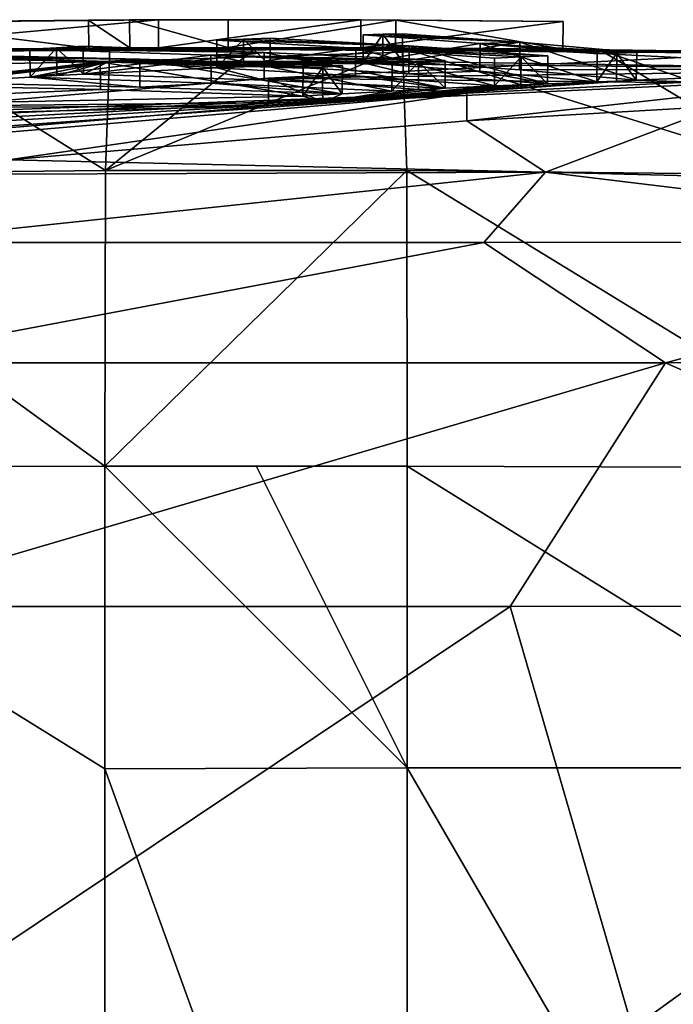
# Model space of a CAD drawing. Header units: millimetres. Extents: x -71 to 126, y -35 to 75.
# Tile 172 of 178: x 51.15 to 53.5, y 49.4 to 52.93. Entities that reach past the tile are written whole.
import ezdxf

# ---------------------------------------------------------------- set-up
doc = ezdxf.new("R2010")
doc.units = ezdxf.units.MM
doc.header["$LTSCALE"] = 52.536866
for name, color, linetype in [('120', 7, 'CONTINUOUS'), ('121', 7, 'CONTINUOUS'), ('122', 7, 'CONTINUOUS'), ('123', 7, 'CONTINUOUS'), ('124', 7, 'CONTINUOUS'), ('125', 7, 'CONTINUOUS'), ('126', 7, 'CONTINUOUS'), ('139', 7, 'CONTINUOUS'), ('140', 7, 'CONTINUOUS'), ('142', 7, 'CONTINUOUS'), ('152', 7, 'CONTINUOUS'), ('153', 7, 'CONTINUOUS'), ('154', 7, 'CONTINUOUS'), ('155', 7, 'CONTINUOUS'), ('156', 7, 'CONTINUOUS'), ('158', 7, 'CONTINUOUS'), ('159', 7, 'CONTINUOUS'), ('160', 7, 'CONTINUOUS'), ('161', 7, 'CONTINUOUS'), ('162', 7, 'CONTINUOUS'), ('163', 7, 'CONTINUOUS'), ('164', 7, 'CONTINUOUS'), ('165', 7, 'CONTINUOUS'), ('166', 7, 'CONTINUOUS'), ('167', 7, 'CONTINUOUS'), ('168', 7, 'CONTINUOUS'), ('80', 7, 'CONTINUOUS'), ('81', 7, 'CONTINUOUS'), ('82', 7, 'CONTINUOUS'), ('85', 7, 'CONTINUOUS'), ('88', 7, 'CONTINUOUS'), ('89', 7, 'CONTINUOUS'), ('90', 7, 'CONTINUOUS'), ('94', 7, 'CONTINUOUS'), ('95', 7, 'CONTINUOUS'), ('96', 7, 'CONTINUOUS')]:
    doc.layers.add(name, color=color, linetype=linetype)

msp = doc.modelspace()

# ---------------------------------------------------------------- linework, layer by layer
at = {"layer": '120', "color": 178, "linetype": 'Continuous', "true_color": 0x00000b}
for points in [[(51.6496, 52.9268, 6), (50.4124, 52.8145, 6.5127), (50.4105, 52.9145, 6.513), (51.6496, 52.9268, 6)], [(51.65, 52.8268, 6), (50.4124, 52.8145, 6.5127), (51.6496, 52.9268, 6), (51.65, 52.8268, 6)]]:
    msp.add_3dface(points, dxfattribs=at)
at = {"layer": '121', "color": 178, "linetype": 'Continuous', "true_color": 0x00000b}
for points in [[(51.65, 52.8268, 6), (51.6496, 52.9268, 6), (52.3754, 52.9267, 6), (51.65, 52.8268, 6)], [(52.375, 52.8267, 6), (51.65, 52.8268, 6), (52.3754, 52.9267, 6), (52.375, 52.8267, 6)], [(53.1011, 52.9212, 6), (52.375, 52.8267, 6), (52.3754, 52.9267, 6), (53.1011, 52.9212, 6)], [(53.1, 52.8212, 6), (52.375, 52.8267, 6), (53.1011, 52.9212, 6), (53.1, 52.8212, 6)]]:
    msp.add_3dface(points, dxfattribs=at)
at = {"layer": '122', "color": 178, "linetype": 'Continuous', "true_color": 0x00000b}
for points in [[(53.1, 52.8212, 7.5), (53.1, 52.8212, 6), (53.1011, 52.9212, 7.5), (53.1, 52.8212, 7.5)], [(53.1, 52.8212, 6), (53.1011, 52.9212, 6), (53.1011, 52.9212, 7.5), (53.1, 52.8212, 6)]]:
    msp.add_3dface(points, dxfattribs=at)
at = {"layer": '123', "color": 178, "linetype": 'Continuous', "true_color": 0x00000b}
for points in [[(51.8999, 52.9273, 7.5), (51.9, 52.8273, 7.5), (52.5005, 52.9261, 7.5), (51.8999, 52.9273, 7.5)], [(51.9, 52.8273, 7.5), (52.5, 52.8261, 7.5), (52.5005, 52.9261, 7.5), (51.9, 52.8273, 7.5)], [(52.5, 52.8261, 7.5), (53.1, 52.8212, 7.5), (52.5005, 52.9261, 7.5), (52.5, 52.8261, 7.5)], [(53.1, 52.8212, 7.5), (53.1011, 52.9212, 7.5), (52.5005, 52.9261, 7.5), (53.1, 52.8212, 7.5)]]:
    msp.add_3dface(points, dxfattribs=at)
at = {"layer": '124', "color": 178, "linetype": 'Continuous', "true_color": 0x00000b}
for points in [[(51.3994, 52.9256, 8), (51.5466, 52.8263, 7.6463), (51.5462, 52.9263, 7.6462), (51.3994, 52.9256, 8)], [(51.4, 52.8256, 8), (51.5466, 52.8263, 7.6463), (51.3994, 52.9256, 8), (51.4, 52.8256, 8)], [(51.9, 52.8273, 7.5), (51.8999, 52.9273, 7.5), (51.5462, 52.9263, 7.6462), (51.9, 52.8273, 7.5)], [(51.5466, 52.8263, 7.6463), (51.9, 52.8273, 7.5), (51.5462, 52.9263, 7.6462), (51.5466, 52.8263, 7.6463)]]:
    msp.add_3dface(points, dxfattribs=at)
at = {"layer": '125', "color": 178, "linetype": 'Continuous', "true_color": 0x00000b}
for points in [[(51.4, 52.8256, 11.25), (51.4, 52.8256, 9.006), (51.3994, 52.9256, 11.25), (51.4, 52.8256, 11.25)], [(51.4, 52.8256, 9.006), (51.4, 52.8256, 8), (51.3994, 52.9256, 9.625), (51.4, 52.8256, 9.006)], [(51.3994, 52.9256, 11.25), (51.4, 52.8256, 9.006), (51.3994, 52.9256, 9.625), (51.3994, 52.9256, 11.25)], [(51.4, 52.8256, 8), (51.3994, 52.9256, 8), (51.3994, 52.9256, 9.625), (51.4, 52.8256, 8)]]:
    msp.add_3dface(points, dxfattribs=at)
at = {"layer": '126', "color": 178, "linetype": 'Continuous', "true_color": 0x00000b}
for points in [[(51.4, 52.8256, 11.25), (51.3994, 52.9256, 11.25), (50.6486, 52.9181, 11.25), (51.4, 52.8256, 11.25)], [(50.65, 52.8181, 11.25), (51.4, 52.8256, 11.25), (50.6486, 52.9181, 11.25), (50.65, 52.8181, 11.25)]]:
    msp.add_3dface(points, dxfattribs=at)
at = {"layer": '139', "color": 178, "linetype": 'Continuous', "true_color": 0x00000b}
for points in [[(51.6496, 52.9268, 6), (50.4105, 52.9145, 6.513), (51.5462, 52.9263, 7.6462), (51.6496, 52.9268, 6)], [(50.4105, 52.9145, 6.513), (51.3994, 52.9256, 8), (51.5462, 52.9263, 7.6462), (50.4105, 52.9145, 6.513)], [(51.3994, 52.9256, 8), (50.4105, 52.9145, 6.513), (51.3994, 52.9256, 9.625), (51.3994, 52.9256, 8)], [(50.4105, 52.9145, 6.513), (51.3994, 52.9256, 11.25), (51.3994, 52.9256, 9.625), (50.4105, 52.9145, 6.513)], [(51.3994, 52.9256, 11.25), (50.4105, 52.9145, 6.513), (50.6486, 52.9181, 11.25), (51.3994, 52.9256, 11.25)], [(51.8999, 52.9273, 7.5), (51.6496, 52.9268, 6), (51.5462, 52.9263, 7.6462), (51.8999, 52.9273, 7.5)], [(52.3754, 52.9267, 6), (51.6496, 52.9268, 6), (51.8999, 52.9273, 7.5), (52.3754, 52.9267, 6)], [(52.3754, 52.9267, 6), (51.8999, 52.9273, 7.5), (52.5005, 52.9261, 7.5), (52.3754, 52.9267, 6)], [(53.1011, 52.9212, 6), (52.3754, 52.9267, 6), (53.1011, 52.9212, 7.5), (53.1011, 52.9212, 6)], [(53.1011, 52.9212, 7.5), (52.3754, 52.9267, 6), (52.5005, 52.9261, 7.5), (53.1011, 52.9212, 7.5)]]:
    msp.add_3dface(points, dxfattribs=at)
at = {"layer": '140', "color": 178, "linetype": 'Continuous', "true_color": 0x00000b}
for points in [[(53.6645, 52.6172, -5.9976), (52.755, 52.5644, -6.9072), (54.4024, 52.7468, -5.2679), (53.6645, 52.6172, -5.9976)], [(54.4024, 52.7468, -5.2679), (52.755, 52.5644, -6.9072), (52.7557, 52.6641, -6.9147), (54.4024, 52.7468, -5.2679)], [(52.7557, 52.6641, -6.9147), (51.112, 52.4245, -8.5501), (51.1111, 52.5241, -8.5594), (52.7557, 52.6641, -6.9147)], [(52.755, 52.5644, -6.9072), (51.112, 52.4245, -8.5501), (52.7557, 52.6641, -6.9147), (52.755, 52.5644, -6.9072)]]:
    msp.add_3dface(points, dxfattribs=at)
at = {"layer": '142', "color": 178, "linetype": 'Continuous', "true_color": 0x00000b}
for points in [[(53.689, 52.7, -4.551), (53.6907, 52.7998, -4.556), (52.044, 52.7179, -6.2029), (53.689, 52.7, -4.551)], [(50.3993, 52.5788, -7.8477), (52.0439, 52.6182, -6.1961), (52.044, 52.7179, -6.2029), (50.3993, 52.5788, -7.8477)], [(52.0439, 52.6182, -6.1961), (52.2414, 52.631, -5.9986), (52.044, 52.7179, -6.2029), (52.0439, 52.6182, -6.1961)], [(52.2414, 52.631, -5.9986), (53.689, 52.7, -4.551), (52.044, 52.7179, -6.2029), (52.2414, 52.631, -5.9986)], [(50.4009, 52.4791, -7.8391), (52.0439, 52.6182, -6.1961), (50.3993, 52.5788, -7.8477), (50.4009, 52.4791, -7.8391)]]:
    msp.add_3dface(points, dxfattribs=at)
at = {"layer": '152', "color": 178, "linetype": 'Continuous', "true_color": 0x00000b}
for points in [[(51.3803, 52.8318, -4.1482), (51.381, 52.7319, -4.1437), (52.0292, 52.8099, -4.6467), (51.3803, 52.8318, -4.1482)], [(51.381, 52.7319, -4.1437), (52.0292, 52.71, -4.6416), (52.0292, 52.8099, -4.6467), (51.381, 52.7319, -4.1437)], [(52.0292, 52.71, -4.6416), (52.6774, 52.6812, -5.1391), (52.0292, 52.8099, -4.6467), (52.0292, 52.71, -4.6416)], [(52.0292, 52.8099, -4.6467), (52.6774, 52.6812, -5.1391), (52.678, 52.781, -5.1447), (52.0292, 52.8099, -4.6467)]]:
    msp.add_3dface(points, dxfattribs=at)
at = {"layer": '153', "color": 178, "linetype": 'Continuous', "true_color": 0x00000b}
for points in [[(51.189, 52.8216, -4.3397), (51.1898, 52.7217, -4.3349), (51.2845, 52.8268, -4.2441), (51.189, 52.8216, -4.3397)], [(51.1898, 52.7217, -4.3349), (51.2853, 52.7269, -4.2395), (51.2845, 52.8268, -4.2441), (51.1898, 52.7217, -4.3349)], [(51.381, 52.7319, -4.1437), (51.3803, 52.8318, -4.1482), (51.2845, 52.8268, -4.2441), (51.381, 52.7319, -4.1437)], [(51.2853, 52.7269, -4.2395), (51.381, 52.7319, -4.1437), (51.2845, 52.8268, -4.2441), (51.2853, 52.7269, -4.2395)]]:
    msp.add_3dface(points, dxfattribs=at)
at = {"layer": '154', "color": 178, "linetype": 'Continuous', "true_color": 0x00000b}
for points in [[(51.1898, 52.7217, -4.3349), (51.189, 52.8216, -4.3397), (51.8381, 52.7999, -4.8378), (51.1898, 52.7217, -4.3349)], [(51.8382, 52.7001, -4.8325), (51.1898, 52.7217, -4.3349), (51.8381, 52.7999, -4.8378), (51.8382, 52.7001, -4.8325)], [(52.4868, 52.6714, -5.3296), (51.8382, 52.7001, -4.8325), (51.8381, 52.7999, -4.8378), (52.4868, 52.6714, -5.3296)], [(52.4873, 52.7713, -5.3354), (52.4868, 52.6714, -5.3296), (51.8381, 52.7999, -4.8378), (52.4873, 52.7713, -5.3354)]]:
    msp.add_3dface(points, dxfattribs=at)
at = {"layer": '155', "color": 178, "linetype": 'Continuous', "true_color": 0x00000b}
for points in [[(52.582, 52.6764, -5.2345), (52.4868, 52.6714, -5.3296), (52.5826, 52.7762, -5.2402), (52.582, 52.6764, -5.2345)], [(52.4868, 52.6714, -5.3296), (52.4873, 52.7713, -5.3354), (52.5826, 52.7762, -5.2402), (52.4868, 52.6714, -5.3296)], [(52.6774, 52.6812, -5.1391), (52.582, 52.6764, -5.2345), (52.5826, 52.7762, -5.2402), (52.6774, 52.6812, -5.1391)], [(52.678, 52.781, -5.1447), (52.6774, 52.6812, -5.1391), (52.5826, 52.7762, -5.2402), (52.678, 52.781, -5.1447)]]:
    msp.add_3dface(points, dxfattribs=at)
at = {"layer": '156', "color": 178, "linetype": 'Continuous', "true_color": 0x00000b}
for points in [[(50.8557, 52.8019, -4.6728), (50.8569, 52.702, -4.6677), (51.5825, 52.7854, -5.093), (50.8557, 52.8019, -4.6728)], [(50.8569, 52.702, -4.6677), (51.5829, 52.6855, -5.0875), (51.5825, 52.7854, -5.093), (50.8569, 52.702, -4.6677)], [(51.5829, 52.6855, -5.0875), (52.309, 52.6617, -5.5069), (51.5825, 52.7854, -5.093), (51.5829, 52.6855, -5.0875)], [(51.5825, 52.7854, -5.093), (52.309, 52.6617, -5.5069), (52.3093, 52.7615, -5.5129), (51.5825, 52.7854, -5.093)]]:
    msp.add_3dface(points, dxfattribs=at)
at = {"layer": '158', "color": 178, "linetype": 'Continuous', "true_color": 0x00000b}
for points in [[(50.7152, 52.6929, -4.8096), (50.7138, 52.7928, -4.8148), (51.4409, 52.7767, -5.2346), (50.7152, 52.6929, -4.8096)], [(51.4415, 52.6768, -5.2289), (50.7152, 52.6929, -4.8096), (51.4409, 52.7767, -5.2346), (51.4415, 52.6768, -5.2289)], [(52.1679, 52.6535, -5.6477), (51.4415, 52.6768, -5.2289), (51.4409, 52.7767, -5.2346), (52.1679, 52.6535, -5.6477)], [(52.1681, 52.7533, -5.6538), (52.1679, 52.6535, -5.6477), (51.4409, 52.7767, -5.2346), (52.1681, 52.7533, -5.6538)]]:
    msp.add_3dface(points, dxfattribs=at)
at = {"layer": '159', "color": 178, "linetype": 'Continuous', "true_color": 0x00000b}
for points in [[(52.2383, 52.6576, -5.5774), (52.1679, 52.6535, -5.6477), (52.2386, 52.7574, -5.5835), (52.2383, 52.6576, -5.5774)], [(52.1679, 52.6535, -5.6477), (52.1681, 52.7533, -5.6538), (52.2386, 52.7574, -5.5835), (52.1679, 52.6535, -5.6477)], [(52.309, 52.6617, -5.5069), (52.2383, 52.6576, -5.5774), (52.2386, 52.7574, -5.5835), (52.309, 52.6617, -5.5069)], [(52.3093, 52.7615, -5.5129), (52.309, 52.6617, -5.5069), (52.2386, 52.7574, -5.5835), (52.3093, 52.7615, -5.5129)]]:
    msp.add_3dface(points, dxfattribs=at)
at = {"layer": '160', "color": 178, "linetype": 'Continuous', "true_color": 0x00000b}
for points in [[(52.9497, 52.6938, -4.8668), (52.8542, 52.6895, -4.9623), (52.9506, 52.7936, -4.8721), (52.9497, 52.6938, -4.8668)], [(52.9506, 52.7936, -4.8721), (52.8542, 52.6895, -4.9623), (52.8551, 52.7894, -4.9677), (52.9506, 52.7936, -4.8721)], [(53.0451, 52.6978, -4.7713), (52.9497, 52.6938, -4.8668), (52.9506, 52.7936, -4.8721), (53.0451, 52.6978, -4.7713)], [(53.0462, 52.7977, -4.7765), (53.0451, 52.6978, -4.7713), (52.9506, 52.7936, -4.8721), (53.0462, 52.7977, -4.7765)]]:
    msp.add_3dface(points, dxfattribs=at)
at = {"layer": '161', "color": 178, "linetype": 'Continuous', "true_color": 0x00000b}
for points in [[(52.0503, 52.8616, -3.4783), (52.0503, 52.7617, -3.4745), (52.5483, 52.8332, -4.1276), (52.0503, 52.8616, -3.4783)], [(52.0503, 52.7617, -3.4745), (52.5477, 52.7333, -4.1231), (52.5483, 52.8332, -4.1276), (52.0503, 52.7617, -3.4745)], [(52.5477, 52.7333, -4.1231), (53.0451, 52.6978, -4.7713), (52.5483, 52.8332, -4.1276), (52.5477, 52.7333, -4.1231)], [(53.0451, 52.6978, -4.7713), (53.0462, 52.7977, -4.7765), (52.5483, 52.8332, -4.1276), (53.0451, 52.6978, -4.7713)]]:
    msp.add_3dface(points, dxfattribs=at)
at = {"layer": '162', "color": 178, "linetype": 'Continuous', "true_color": 0x00000b}
for points in [[(51.859, 52.8541, -3.6695), (51.8592, 52.7541, -3.6655), (51.9546, 52.8579, -3.574), (51.859, 52.8541, -3.6695)], [(51.8592, 52.7541, -3.6655), (51.9547, 52.758, -3.5701), (51.9546, 52.8579, -3.574), (51.8592, 52.7541, -3.6655)], [(52.0503, 52.7617, -3.4745), (52.0503, 52.8616, -3.4783), (51.9546, 52.8579, -3.574), (52.0503, 52.7617, -3.4745)], [(51.9547, 52.758, -3.5701), (52.0503, 52.7617, -3.4745), (51.9546, 52.8579, -3.574), (51.9547, 52.758, -3.5701)]]:
    msp.add_3dface(points, dxfattribs=at)
at = {"layer": '163', "color": 178, "linetype": 'Continuous', "true_color": 0x00000b}
for points in [[(51.8592, 52.7541, -3.6655), (51.859, 52.8541, -3.6695), (52.3572, 52.8253, -4.3187), (51.8592, 52.7541, -3.6655)], [(52.3568, 52.7254, -4.314), (51.8592, 52.7541, -3.6655), (52.3572, 52.8253, -4.3187), (52.3568, 52.7254, -4.314)], [(52.8542, 52.6895, -4.9623), (52.3568, 52.7254, -4.314), (52.3572, 52.8253, -4.3187), (52.8542, 52.6895, -4.9623)], [(52.8551, 52.7894, -4.9677), (52.8542, 52.6895, -4.9623), (52.3572, 52.8253, -4.3187), (52.8551, 52.7894, -4.9677)]]:
    msp.add_3dface(points, dxfattribs=at)
at = {"layer": '164', "color": 178, "linetype": 'Continuous', "true_color": 0x00000b}
for points in [[(53.3647, 52.8098, -4.4573), (53.3633, 52.7099, -4.4524), (53.2939, 52.8073, -4.5281), (53.3647, 52.8098, -4.4573)], [(53.2926, 52.7074, -4.5232), (53.2219, 52.7048, -4.5939), (53.2939, 52.8073, -4.5281), (53.2926, 52.7074, -4.5232)], [(53.2939, 52.8073, -4.5281), (53.2219, 52.7048, -4.5939), (53.2232, 52.8047, -4.5989), (53.2939, 52.8073, -4.5281)], [(53.3633, 52.7099, -4.4524), (53.2926, 52.7074, -4.5232), (53.2939, 52.8073, -4.5281), (53.3633, 52.7099, -4.4524)]]:
    msp.add_3dface(points, dxfattribs=at)
at = {"layer": '165', "color": 178, "linetype": 'Continuous', "true_color": 0x00000b}
for points in [[(52.5254, 52.8769, -3.0032), (52.5249, 52.777, -2.9999), (52.9451, 52.8471, -3.7304), (52.5254, 52.8769, -3.0032)], [(52.5249, 52.777, -2.9999), (52.9441, 52.7472, -3.7264), (52.9451, 52.8471, -3.7304), (52.5249, 52.777, -2.9999)], [(52.9441, 52.7472, -3.7264), (53.3633, 52.7099, -4.4524), (52.9451, 52.8471, -3.7304), (52.9441, 52.7472, -3.7264)], [(53.3633, 52.7099, -4.4524), (53.3647, 52.8098, -4.4573), (52.9451, 52.8471, -3.7304), (53.3633, 52.7099, -4.4524)]]:
    msp.add_3dface(points, dxfattribs=at)
at = {"layer": '166', "color": 178, "linetype": 'Continuous', "true_color": 0x00000b}
for points in [[(52.3833, 52.7729, -3.1414), (52.454, 52.775, -3.0707), (52.4545, 52.8749, -3.0741), (52.3833, 52.7729, -3.1414)], [(52.3837, 52.8729, -3.1448), (52.3833, 52.7729, -3.1414), (52.4545, 52.8749, -3.0741), (52.3837, 52.8729, -3.1448)], [(52.454, 52.775, -3.0707), (52.5249, 52.777, -2.9999), (52.4545, 52.8749, -3.0741), (52.454, 52.775, -3.0707)], [(52.5249, 52.777, -2.9999), (52.5254, 52.8769, -3.0032), (52.4545, 52.8749, -3.0741), (52.5249, 52.777, -2.9999)]]:
    msp.add_3dface(points, dxfattribs=at)
at = {"layer": '167', "color": 178, "linetype": 'Continuous', "true_color": 0x00000b}
for points in [[(52.3833, 52.7729, -3.1414), (52.3837, 52.8729, -3.1448), (52.8035, 52.8425, -3.872), (52.3833, 52.7729, -3.1414)], [(52.8027, 52.7426, -3.8678), (52.3833, 52.7729, -3.1414), (52.8035, 52.8425, -3.872), (52.8027, 52.7426, -3.8678)], [(53.2219, 52.7048, -4.5939), (52.8027, 52.7426, -3.8678), (52.8035, 52.8425, -3.872), (53.2219, 52.7048, -4.5939)], [(53.2232, 52.8047, -4.5989), (53.2219, 52.7048, -4.5939), (52.8035, 52.8425, -3.872), (53.2232, 52.8047, -4.5989)]]:
    msp.add_3dface(points, dxfattribs=at)
at = {"layer": '168', "color": 178, "linetype": 'Continuous', "true_color": 0x00000b}
for points in [[(52.5483, 52.8332, -4.1276), (51.859, 52.8541, -3.6695), (51.9546, 52.8579, -3.574), (52.5483, 52.8332, -4.1276)], [(51.859, 52.8541, -3.6695), (52.5483, 52.8332, -4.1276), (52.3572, 52.8253, -4.3187), (51.859, 52.8541, -3.6695)], [(52.0503, 52.8616, -3.4783), (52.5483, 52.8332, -4.1276), (51.9546, 52.8579, -3.574), (52.0503, 52.8616, -3.4783)], [(52.9451, 52.8471, -3.7304), (52.3837, 52.8729, -3.1448), (52.4545, 52.8749, -3.0741), (52.9451, 52.8471, -3.7304)], [(52.3837, 52.8729, -3.1448), (52.9451, 52.8471, -3.7304), (52.8035, 52.8425, -3.872), (52.3837, 52.8729, -3.1448)], [(52.5254, 52.8769, -3.0032), (52.9451, 52.8471, -3.7304), (52.4545, 52.8749, -3.0741), (52.5254, 52.8769, -3.0032)], [(52.9451, 52.8471, -3.7304), (53.3647, 52.8098, -4.4573), (52.8035, 52.8425, -3.872), (52.9451, 52.8471, -3.7304)], [(52.0292, 52.8099, -4.6467), (51.189, 52.8216, -4.3397), (51.2845, 52.8268, -4.2441), (52.0292, 52.8099, -4.6467)], [(51.189, 52.8216, -4.3397), (52.0292, 52.8099, -4.6467), (51.8381, 52.7999, -4.8378), (51.189, 52.8216, -4.3397)], [(51.3803, 52.8318, -4.1482), (52.0292, 52.8099, -4.6467), (51.2845, 52.8268, -4.2441), (51.3803, 52.8318, -4.1482)], [(52.0292, 52.8099, -4.6467), (52.678, 52.781, -5.1447), (51.8381, 52.7999, -4.8378), (52.0292, 52.8099, -4.6467)], [(52.5483, 52.8332, -4.1276), (53.0462, 52.7977, -4.7765), (52.3572, 52.8253, -4.3187), (52.5483, 52.8332, -4.1276)], [(53.0462, 52.7977, -4.7765), (52.9506, 52.7936, -4.8721), (52.3572, 52.8253, -4.3187), (53.0462, 52.7977, -4.7765)], [(52.9506, 52.7936, -4.8721), (52.8551, 52.7894, -4.9677), (52.3572, 52.8253, -4.3187), (52.9506, 52.7936, -4.8721)], [(53.3647, 52.8098, -4.4573), (53.2939, 52.8073, -4.5281), (52.8035, 52.8425, -3.872), (53.3647, 52.8098, -4.4573)], [(53.2939, 52.8073, -4.5281), (53.2232, 52.8047, -4.5989), (52.8035, 52.8425, -3.872), (53.2939, 52.8073, -4.5281)], [(51.5825, 52.7854, -5.093), (50.7138, 52.7928, -4.8148), (50.7846, 52.7974, -4.744), (51.5825, 52.7854, -5.093)], [(50.7138, 52.7928, -4.8148), (51.5825, 52.7854, -5.093), (51.4409, 52.7767, -5.2346), (50.7138, 52.7928, -4.8148)], [(50.8557, 52.8019, -4.6728), (51.5825, 52.7854, -5.093), (50.7846, 52.7974, -4.744), (50.8557, 52.8019, -4.6728)], [(51.5825, 52.7854, -5.093), (52.3093, 52.7615, -5.5129), (51.4409, 52.7767, -5.2346), (51.5825, 52.7854, -5.093)], [(51.4409, 52.7767, -5.2346), (52.3093, 52.7615, -5.5129), (52.2386, 52.7574, -5.5835), (51.4409, 52.7767, -5.2346)], [(52.1681, 52.7533, -5.6538), (51.4409, 52.7767, -5.2346), (52.2386, 52.7574, -5.5835), (52.1681, 52.7533, -5.6538)], [(51.8381, 52.7999, -4.8378), (52.678, 52.781, -5.1447), (52.5826, 52.7762, -5.2402), (51.8381, 52.7999, -4.8378)], [(52.4873, 52.7713, -5.3354), (51.8381, 52.7999, -4.8378), (52.5826, 52.7762, -5.2402), (52.4873, 52.7713, -5.3354)], [(53.6907, 52.7998, -4.556), (54.4024, 52.7468, -5.2679), (52.044, 52.7179, -6.2029), (53.6907, 52.7998, -4.556)], [(54.4024, 52.7468, -5.2679), (52.7557, 52.6641, -6.9147), (52.044, 52.7179, -6.2029), (54.4024, 52.7468, -5.2679)], [(52.7557, 52.6641, -6.9147), (50.3993, 52.5788, -7.8477), (52.044, 52.7179, -6.2029), (52.7557, 52.6641, -6.9147)], [(50.3993, 52.5788, -7.8477), (52.7557, 52.6641, -6.9147), (50.5492, 52.5681, -7.9976), (50.3993, 52.5788, -7.8477)], [(52.7557, 52.6641, -6.9147), (50.6992, 52.557, -8.1476), (50.5492, 52.5681, -7.9976), (52.7557, 52.6641, -6.9147)], [(50.6992, 52.557, -8.1476), (52.7557, 52.6641, -6.9147), (50.8194, 52.5478, -8.2679), (50.6992, 52.557, -8.1476)], [(50.8194, 52.5478, -8.2679), (52.7557, 52.6641, -6.9147), (50.9653, 52.5362, -8.4137), (50.8194, 52.5478, -8.2679)], [(52.7557, 52.6641, -6.9147), (51.1111, 52.5241, -8.5594), (50.9653, 52.5362, -8.4137), (52.7557, 52.6641, -6.9147)]]:
    msp.add_3dface(points, dxfattribs=at)
at = {"layer": '80', "linetype": 'Continuous'}
for points in [[(50.4948, 50.8227, -12.5285), (52.9107, 50.8223, -12.5857), (50.6499, 49.3081, -12.7331), (50.4948, 50.8227, -12.5285)], [(50.6499, 49.3081, -12.7331), (52.9107, 50.8223, -12.5857), (53.3501, 49.3081, -12.7331), (50.6499, 49.3081, -12.7331)], [(52.9107, 50.8223, -12.5857), (55.4471, 50.8252, -12.1383), (53.3501, 49.3081, -12.7331), (52.9107, 50.8223, -12.5857)], [(53.3501, 49.3081, -12.7331), (55.4471, 50.8252, -12.1383), (55.9904, 49.3081, -12.1669), (53.3501, 49.3081, -12.7331)]]:
    msp.add_3dface(points, dxfattribs=at)
at = {"layer": '81', "linetype": 'Continuous'}
for points in [[(51.4716, 52.777, -2.9994), (48.6406, 52.7206, -2.9975), (50.2996, 52.8126, 0), (51.4716, 52.777, -2.9994)], [(52.9043, 52.8232, 0), (51.4716, 52.777, -2.9994), (50.2996, 52.8126, 0), (52.9043, 52.8232, 0)], [(54.3029, 52.7513, -2.9985), (51.4716, 52.777, -2.9994), (52.9043, 52.8232, 0), (54.3029, 52.7513, -2.9985)], [(55.5084, 52.7643, 0), (54.3029, 52.7513, -2.9985), (52.9043, 52.8232, 0), (55.5084, 52.7643, 0)], [(48.6406, 52.7206, -2.9975), (51.4716, 52.777, -2.9994), (49.83, 52.6072, -5.9971), (48.6406, 52.7206, -2.9975)], [(49.83, 52.6072, -5.9971), (51.4716, 52.777, -2.9994), (50.7152, 52.6929, -4.8096), (49.83, 52.6072, -5.9971)], [(50.7152, 52.6929, -4.8096), (51.4716, 52.777, -2.9994), (50.7859, 52.6975, -4.7389), (50.7152, 52.6929, -4.8096)], [(50.7859, 52.6975, -4.7389), (51.4716, 52.777, -2.9994), (50.8569, 52.702, -4.6677), (50.7859, 52.6975, -4.7389)], [(51.4716, 52.777, -2.9994), (51.1898, 52.7217, -4.3349), (50.8569, 52.702, -4.6677), (51.4716, 52.777, -2.9994)], [(51.1898, 52.7217, -4.3349), (51.4716, 52.777, -2.9994), (51.2853, 52.7269, -4.2395), (51.1898, 52.7217, -4.3349)], [(51.2853, 52.7269, -4.2395), (51.4716, 52.777, -2.9994), (51.381, 52.7319, -4.1437), (51.2853, 52.7269, -4.2395)], [(51.381, 52.7319, -4.1437), (51.4716, 52.777, -2.9994), (51.8592, 52.7541, -3.6655), (51.381, 52.7319, -4.1437)], [(51.4716, 52.777, -2.9994), (54.3029, 52.7513, -2.9985), (52.5249, 52.777, -2.9999), (51.4716, 52.777, -2.9994)], [(51.8592, 52.7541, -3.6655), (51.4716, 52.777, -2.9994), (51.9547, 52.758, -3.5701), (51.8592, 52.7541, -3.6655)], [(51.9547, 52.758, -3.5701), (51.4716, 52.777, -2.9994), (52.0503, 52.7617, -3.4745), (51.9547, 52.758, -3.5701)], [(52.0503, 52.7617, -3.4745), (51.4716, 52.777, -2.9994), (52.3833, 52.7729, -3.1414), (52.0503, 52.7617, -3.4745)], [(52.3833, 52.7729, -3.1414), (51.4716, 52.777, -2.9994), (52.454, 52.775, -3.0707), (52.3833, 52.7729, -3.1414)], [(52.454, 52.775, -3.0707), (51.4716, 52.777, -2.9994), (52.5249, 52.777, -2.9999), (52.454, 52.775, -3.0707)], [(52.5477, 52.7333, -4.1231), (52.0503, 52.7617, -3.4745), (52.3833, 52.7729, -3.1414), (52.5477, 52.7333, -4.1231)], [(52.8027, 52.7426, -3.8678), (52.5477, 52.7333, -4.1231), (52.3833, 52.7729, -3.1414), (52.8027, 52.7426, -3.8678)], [(52.5249, 52.777, -2.9999), (54.3029, 52.7513, -2.9985), (52.9441, 52.7472, -3.7264), (52.5249, 52.777, -2.9999)], [(52.0292, 52.71, -4.6416), (51.381, 52.7319, -4.1437), (51.8592, 52.7541, -3.6655), (52.0292, 52.71, -4.6416)], [(52.3568, 52.7254, -4.314), (52.0292, 52.71, -4.6416), (51.8592, 52.7541, -3.6655), (52.3568, 52.7254, -4.314)], [(53.0451, 52.6978, -4.7713), (52.5477, 52.7333, -4.1231), (52.8027, 52.7426, -3.8678), (53.0451, 52.6978, -4.7713)], [(53.2219, 52.7048, -4.5939), (53.0451, 52.6978, -4.7713), (52.8027, 52.7426, -3.8678), (53.2219, 52.7048, -4.5939)], [(52.9441, 52.7472, -3.7264), (54.3029, 52.7513, -2.9985), (53.3633, 52.7099, -4.4524), (52.9441, 52.7472, -3.7264)], [(54.3029, 52.7513, -2.9985), (53.689, 52.7, -4.551), (53.3633, 52.7099, -4.4524), (54.3029, 52.7513, -2.9985)], [(50.8569, 52.702, -4.6677), (51.1898, 52.7217, -4.3349), (51.5829, 52.6855, -5.0875), (50.8569, 52.702, -4.6677)], [(51.1898, 52.7217, -4.3349), (51.8382, 52.7001, -4.8325), (51.5829, 52.6855, -5.0875), (51.1898, 52.7217, -4.3349)], [(52.6774, 52.6812, -5.1391), (52.0292, 52.71, -4.6416), (52.3568, 52.7254, -4.314), (52.6774, 52.6812, -5.1391)], [(53.689, 52.7, -4.551), (52.2414, 52.631, -5.9986), (53.3633, 52.7099, -4.4524), (53.689, 52.7, -4.551)], [(53.3633, 52.7099, -4.4524), (52.2414, 52.631, -5.9986), (53.2926, 52.7074, -4.5232), (53.3633, 52.7099, -4.4524)], [(52.2414, 52.631, -5.9986), (53.2219, 52.7048, -4.5939), (53.2926, 52.7074, -4.5232), (52.2414, 52.631, -5.9986)], [(52.2414, 52.631, -5.9986), (53.0451, 52.6978, -4.7713), (53.2219, 52.7048, -4.5939), (52.2414, 52.631, -5.9986)], [(52.8542, 52.6895, -4.9623), (52.6774, 52.6812, -5.1391), (52.3568, 52.7254, -4.314), (52.8542, 52.6895, -4.9623)], [(51.4415, 52.6768, -5.2289), (49.83, 52.6072, -5.9971), (50.7152, 52.6929, -4.8096), (51.4415, 52.6768, -5.2289)], [(52.1679, 52.6535, -5.6477), (49.83, 52.6072, -5.9971), (51.4415, 52.6768, -5.2289), (52.1679, 52.6535, -5.6477)], [(51.8382, 52.7001, -4.8325), (52.309, 52.6617, -5.5069), (51.5829, 52.6855, -5.0875), (51.8382, 52.7001, -4.8325)], [(51.8382, 52.7001, -4.8325), (52.4868, 52.6714, -5.3296), (52.309, 52.6617, -5.5069), (51.8382, 52.7001, -4.8325)], [(53.0451, 52.6978, -4.7713), (52.2414, 52.631, -5.9986), (52.9497, 52.6938, -4.8668), (53.0451, 52.6978, -4.7713)], [(52.2414, 52.631, -5.9986), (52.8542, 52.6895, -4.9623), (52.9497, 52.6938, -4.8668), (52.2414, 52.631, -5.9986)], [(52.2414, 52.631, -5.9986), (52.6774, 52.6812, -5.1391), (52.8542, 52.6895, -4.9623), (52.2414, 52.631, -5.9986)], [(52.6774, 52.6812, -5.1391), (52.2414, 52.631, -5.9986), (52.582, 52.6764, -5.2345), (52.6774, 52.6812, -5.1391)], [(52.582, 52.6764, -5.2345), (52.2414, 52.631, -5.9986), (52.4868, 52.6714, -5.3296), (52.582, 52.6764, -5.2345)], [(52.4868, 52.6714, -5.3296), (52.2414, 52.631, -5.9986), (52.309, 52.6617, -5.5069), (52.4868, 52.6714, -5.3296)], [(52.2414, 52.631, -5.9986), (49.83, 52.6072, -5.9971), (52.1679, 52.6535, -5.6477), (52.2414, 52.631, -5.9986)], [(52.2383, 52.6576, -5.5774), (52.2414, 52.631, -5.9986), (52.1679, 52.6535, -5.6477), (52.2383, 52.6576, -5.5774)], [(52.309, 52.6617, -5.5069), (52.2414, 52.631, -5.9986), (52.2383, 52.6576, -5.5774), (52.309, 52.6617, -5.5069)], [(49.83, 52.6072, -5.9971), (52.2414, 52.631, -5.9986), (52.0439, 52.6182, -6.1961), (49.83, 52.6072, -5.9971)], [(50.4009, 52.4791, -7.8391), (49.83, 52.6072, -5.9971), (52.0439, 52.6182, -6.1961), (50.4009, 52.4791, -7.8391)], [(53.6645, 52.6172, -5.9976), (53.0373, 52.3808, -8.991), (52.755, 52.5644, -6.9072), (53.6645, 52.6172, -5.9976)], [(55.9195, 52.3079, -8.9838), (53.0373, 52.3808, -8.991), (53.6645, 52.6172, -5.9976), (55.9195, 52.3079, -8.9838)], [(53.0373, 52.3808, -8.991), (51.112, 52.4245, -8.5501), (52.755, 52.5644, -6.9072), (53.0373, 52.3808, -8.991)], [(50.1427, 52.3701, -8.9751), (51.112, 52.4245, -8.5501), (53.0373, 52.3808, -8.991), (50.1427, 52.3701, -8.9751)], [(50.1427, 52.3701, -8.9751), (53.0373, 52.3808, -8.991), (50.6521, 52.1285, -11.2337), (50.1427, 52.3701, -8.9751)], [(50.6521, 52.1285, -11.2337), (53.0373, 52.3808, -8.991), (52.8167, 52.1281, -11.2851), (50.6521, 52.1285, -11.2337)], [(52.8167, 52.1281, -11.2851), (53.0373, 52.3808, -8.991), (55.0876, 52.1311, -10.8841), (52.8167, 52.1281, -11.2851)], [(53.0373, 52.3808, -8.991), (55.9195, 52.3079, -8.9838), (55.0876, 52.1311, -10.8841), (53.0373, 52.3808, -8.991)]]:
    msp.add_3dface(points, dxfattribs=at)
at = {"layer": '82', "linetype": 'Continuous'}
for points in [[(50.2996, 52.8126, 0), (48.5513, 52.7665, 3), (51.3366, 52.8251, 3), (50.2996, 52.8126, 0)], [(48.5513, 52.7665, 3), (49.4334, 52.7936, 6.003), (51.3366, 52.8251, 3), (48.5513, 52.7665, 3)], [(51.65, 52.8268, 6), (49.4334, 52.7936, 6.003), (50.4124, 52.8145, 6.5127), (51.65, 52.8268, 6)], [(49.4334, 52.7936, 6.003), (51.65, 52.8268, 6), (51.3366, 52.8251, 3), (49.4334, 52.7936, 6.003)], [(52.9043, 52.8232, 0), (50.2996, 52.8126, 0), (51.3366, 52.8251, 3), (52.9043, 52.8232, 0)], [(52, 52.8274, 15.012), (50.9917, 52.8222, 12.009), (50.3609, 52.8136, 14.9675), (52, 52.8274, 15.012)], [(52, 52.8274, 15.012), (50.3609, 52.8136, 14.9675), (52, 52.8274, 18.015), (52, 52.8274, 15.012)], [(52, 52.8274, 18.015), (50.3609, 52.8136, 14.9675), (50.4766, 52.8155, 16.2811), (52, 52.8274, 18.015)], [(50.4766, 52.8155, 18.015), (52, 52.8274, 18.015), (50.4766, 52.8155, 16.2811), (50.4766, 52.8155, 18.015)], [(52, 52.8274, 18.015), (50.4766, 52.8155, 18.015), (52, 52.8274, 21.018), (52, 52.8274, 18.015)], [(52, 52.8274, 21.018), (50.4766, 52.8155, 18.015), (50.4766, 52.8155, 18.4898), (52, 52.8274, 21.018)], [(50.4766, 52.8155, 21.018), (52, 52.8274, 21.018), (50.4766, 52.8155, 18.4898), (50.4766, 52.8155, 21.018)], [(52, 52.8274, 21.018), (50.4766, 52.8155, 21.018), (52, 52.8274, 24.021), (52, 52.8274, 21.018)], [(52, 52.8274, 24.021), (50.4766, 52.8155, 21.018), (50.4766, 52.8155, 21.4928), (52, 52.8274, 24.021)], [(50.4766, 52.8155, 24.021), (52, 52.8274, 24.021), (50.4766, 52.8155, 21.4928), (50.4766, 52.8155, 24.021)], [(52, 52.8274, 24.021), (50.4766, 52.8155, 24.021), (52, 52.8274, 27.024), (52, 52.8274, 24.021)], [(52, 52.8274, 27.024), (50.4766, 52.8155, 24.021), (50.4766, 52.8155, 24.4958), (52, 52.8274, 27.024)], [(50.4766, 52.8155, 27.024), (52, 52.8274, 27.024), (50.4766, 52.8155, 24.4958), (50.4766, 52.8155, 27.024)], [(52, 52.8274, 27.024), (50.4766, 52.8155, 27.024), (52, 52.8274, 28.5), (52, 52.8274, 27.024)], [(52, 52.8274, 28.5), (50.4766, 52.8155, 27.024), (51.475, 52.826, 28.4956), (52, 52.8274, 28.5)], [(51.475, 52.826, 28.4956), (50.4766, 52.8155, 27.024), (50.7681, 52.8196, 28.1968), (51.475, 52.826, 28.4956)], [(51.4, 52.8256, 11.25), (50.65, 52.8181, 11.25), (50.9917, 52.8222, 12.009), (51.4, 52.8256, 11.25)], [(53.0085, 52.8222, 12.009), (50.9917, 52.8222, 12.009), (52, 52.8274, 15.012), (53.0085, 52.8222, 12.009)], [(53.0085, 52.8222, 12.009), (51.4, 52.8256, 11.25), (50.9917, 52.8222, 12.009), (53.0085, 52.8222, 12.009)], [(51.65, 52.8268, 6), (52.375, 52.8267, 6), (51.3366, 52.8251, 3), (51.65, 52.8268, 6)], [(52.375, 52.8267, 6), (53.1, 52.8212, 6), (51.3366, 52.8251, 3), (52.375, 52.8267, 6)], [(52.9043, 52.8232, 0), (51.3366, 52.8251, 3), (54.1224, 52.8043, 3), (52.9043, 52.8232, 0)], [(51.3366, 52.8251, 3), (53.1, 52.8212, 6), (54.1224, 52.8043, 3), (51.3366, 52.8251, 3)], [(51.4, 52.8256, 8), (53.7274, 52.8121, 9.006), (51.5466, 52.8263, 7.6463), (51.4, 52.8256, 8)], [(51.4, 52.8256, 9.006), (51.4, 52.8256, 11.25), (53.0085, 52.8222, 12.009), (51.4, 52.8256, 9.006)], [(53.7274, 52.8121, 9.006), (51.4, 52.8256, 9.006), (53.0085, 52.8222, 12.009), (53.7274, 52.8121, 9.006)], [(51.4, 52.8256, 9.006), (53.7274, 52.8121, 9.006), (51.4, 52.8256, 8), (51.4, 52.8256, 9.006)], [(51.5466, 52.8263, 7.6463), (53.7274, 52.8121, 9.006), (51.9, 52.8273, 7.5), (51.5466, 52.8263, 7.6463)], [(51.9, 52.8273, 7.5), (53.7274, 52.8121, 9.006), (52.5, 52.8261, 7.5), (51.9, 52.8273, 7.5)], [(53.6391, 52.8136, 14.9675), (53.0085, 52.8222, 12.009), (52, 52.8274, 15.012), (53.6391, 52.8136, 14.9675)], [(53.6391, 52.8136, 14.9675), (52, 52.8274, 15.012), (53.5234, 52.8155, 16.2811), (53.6391, 52.8136, 14.9675)], [(53.5234, 52.8155, 16.2811), (52, 52.8274, 15.012), (53.5234, 52.8155, 18.015), (53.5234, 52.8155, 16.2811)], [(53.5234, 52.8155, 18.015), (52, 52.8274, 15.012), (52, 52.8274, 18.015), (53.5234, 52.8155, 18.015)], [(53.5234, 52.8155, 18.015), (52, 52.8274, 18.015), (53.5234, 52.8155, 19.2811), (53.5234, 52.8155, 18.015)], [(53.5234, 52.8155, 19.2811), (52, 52.8274, 18.015), (53.5234, 52.8155, 21.018), (53.5234, 52.8155, 19.2811)], [(53.5234, 52.8155, 21.018), (52, 52.8274, 18.015), (52, 52.8274, 21.018), (53.5234, 52.8155, 21.018)], [(53.5234, 52.8155, 21.018), (52, 52.8274, 21.018), (53.5234, 52.8155, 22.2841), (53.5234, 52.8155, 21.018)], [(53.5234, 52.8155, 22.2841), (52, 52.8274, 21.018), (53.5234, 52.8155, 24.021), (53.5234, 52.8155, 22.2841)], [(53.5234, 52.8155, 24.021), (52, 52.8274, 21.018), (52, 52.8274, 24.021), (53.5234, 52.8155, 24.021)], [(53.5234, 52.8155, 24.021), (52, 52.8274, 24.021), (53.5234, 52.8155, 25.2871), (53.5234, 52.8155, 24.021)], [(53.5234, 52.8155, 25.2871), (52, 52.8274, 24.021), (53.5234, 52.8155, 27.024), (53.5234, 52.8155, 25.2871)], [(53.5234, 52.8155, 27.024), (52, 52.8274, 24.021), (52, 52.8274, 27.024), (53.5234, 52.8155, 27.024)], [(53.5234, 52.8155, 27.024), (52, 52.8274, 27.024), (53.5234, 52.8155, 27.4958), (53.5234, 52.8155, 27.024)], [(53.5234, 52.8155, 27.4958), (52, 52.8274, 27.024), (53.2319, 52.8196, 28.1968), (53.5234, 52.8155, 27.4958)], [(53.2319, 52.8196, 28.1968), (52, 52.8274, 27.024), (52.525, 52.826, 28.4956), (53.2319, 52.8196, 28.1968)], [(52.525, 52.826, 28.4956), (52, 52.8274, 27.024), (52, 52.8274, 28.5), (52.525, 52.826, 28.4956)], [(52.5, 52.8261, 7.5), (53.7274, 52.8121, 9.006), (53.1, 52.8212, 7.5), (52.5, 52.8261, 7.5)], [(55.5084, 52.7643, 0), (52.9043, 52.8232, 0), (54.1224, 52.8043, 3), (55.5084, 52.7643, 0)], [(54.9204, 52.7837, 11.914), (53.7274, 52.8121, 9.006), (53.0085, 52.8222, 12.009), (54.9204, 52.7837, 11.914)], [(54.9204, 52.7837, 11.914), (53.0085, 52.8222, 12.009), (54.5806, 52.7933, 12.4352), (54.9204, 52.7837, 11.914)], [(54.5806, 52.7933, 12.4352), (53.0085, 52.8222, 12.009), (53.6391, 52.8136, 14.9675), (54.5806, 52.7933, 12.4352)], [(53.1, 52.8212, 7.5), (53.7274, 52.8121, 9.006), (53.1, 52.8212, 6), (53.1, 52.8212, 7.5)], [(53.1, 52.8212, 6), (53.7274, 52.8121, 9.006), (53.6, 52.8143, 7.4), (53.1, 52.8212, 6)], [(55.8763, 52.7504, 6.003), (53.1, 52.8212, 6), (54.1, 52.8048, 6.1), (55.8763, 52.7504, 6.003)], [(53.6, 52.8143, 7.3), (53.1, 52.8212, 6), (53.6, 52.8143, 7.4), (53.6, 52.8143, 7.3)], [(53.1, 52.8212, 6), (53.6, 52.8143, 7.3), (53.6, 52.8143, 6.8), (53.1, 52.8212, 6)], [(53.6, 52.8143, 6.7), (53.1, 52.8212, 6), (53.6, 52.8143, 6.8), (53.6, 52.8143, 6.7)], [(53.1, 52.8212, 6), (53.6, 52.8143, 6.7), (53.6, 52.8143, 6.2), (53.1, 52.8212, 6)], [(54.1, 52.8048, 6.1), (53.1, 52.8212, 6), (53.85, 52.8099, 6.1), (54.1, 52.8048, 6.1)], [(53.85, 52.8099, 6.1), (53.1, 52.8212, 6), (53.6, 52.8143, 6.1), (53.85, 52.8099, 6.1)], [(53.6, 52.8143, 6.1), (53.1, 52.8212, 6), (53.6, 52.8143, 6.2), (53.6, 52.8143, 6.1)], [(53.1, 52.8212, 6), (55.8763, 52.7504, 6.003), (54.1224, 52.8043, 3), (53.1, 52.8212, 6)]]:
    msp.add_3dface(points, dxfattribs=at)
at = {"layer": '85', "linetype": 'Continuous'}
for points in [[(51.4579, 51.326, 29.9954), (52.5421, 50.2431, 29.9954), (52, 51.3274, 30), (51.4579, 51.326, 29.9954)], [(51.4579, 50.2402, 29.9954), (52.5421, 50.2431, 29.9954), (51.4579, 51.326, 29.9954), (51.4579, 50.2402, 29.9954)], [(52.5421, 50.2431, 29.9954), (52.5421, 51.326, 29.9954), (52, 51.3274, 30), (52.5421, 50.2431, 29.9954)], [(52.5421, 50.2431, 29.9954), (51.4579, 50.2402, 29.9954), (52.5421, 47.2401, 29.9954), (52.5421, 50.2431, 29.9954)], [(52.5421, 47.2401, 29.9954), (51.4579, 50.2402, 29.9954), (51.4579, 48.326, 29.9954), (52.5421, 47.2401, 29.9954)]]:
    msp.add_3dface(points, dxfattribs=at)
at = {"layer": '88', "linetype": 'Continuous'}
for points in [[(51.4579, 50.2402, 29.9954), (51.4579, 51.326, 29.9954), (49.7173, 51.3197, 29.2485), (51.4579, 50.2402, 29.9954)], [(51.4579, 48.326, 29.9954), (51.4579, 50.2402, 29.9954), (49.7173, 51.3197, 29.2485), (51.4579, 48.326, 29.9954)], [(49.7174, 48.326, 29.2485), (51.4579, 48.326, 29.9954), (49.7173, 51.3197, 29.2485), (49.7174, 48.326, 29.2485)]]:
    msp.add_3dface(points, dxfattribs=at)
at = {"layer": '89', "linetype": 'Continuous'}
for points in [[(52.5421, 51.326, 29.9954), (52.5421, 50.2431, 29.9954), (54.2827, 50.2431, 29.2485), (52.5421, 51.326, 29.9954)], [(52.5421, 51.326, 29.9954), (54.2827, 50.2431, 29.2485), (54.2827, 51.3197, 29.2485), (52.5421, 51.326, 29.9954)], [(52.5421, 50.2431, 29.9954), (52.5421, 47.2401, 29.9954), (54.2826, 47.2401, 29.2485), (52.5421, 50.2431, 29.9954)], [(54.2827, 50.2431, 29.2485), (52.5421, 50.2431, 29.9954), (54.2826, 47.2401, 29.2485), (54.2827, 50.2431, 29.2485)]]:
    msp.add_3dface(points, dxfattribs=at)
at = {"layer": '90', "linetype": 'Continuous'}
for points in [[(50.6521, 52.1285, -11.2337), (52.8167, 52.1281, -11.2851), (50.529, 51.696, -12.1059), (50.6521, 52.1285, -11.2337)], [(52.8167, 52.1281, -11.2851), (53.4683, 51.696, -12.1062), (50.529, 51.696, -12.1059), (52.8167, 52.1281, -11.2851)], [(52.8167, 52.1281, -11.2851), (55.0876, 52.1311, -10.8841), (53.4683, 51.696, -12.1062), (52.8167, 52.1281, -11.2851)], [(55.0876, 52.1311, -10.8841), (56.3223, 51.7016, -11.4017), (53.4683, 51.696, -12.1062), (55.0876, 52.1311, -10.8841)], [(52.9107, 50.8223, -12.5857), (50.4948, 50.8227, -12.5285), (53.4683, 51.696, -12.1062), (52.9107, 50.8223, -12.5857)], [(53.4683, 51.696, -12.1062), (50.4948, 50.8227, -12.5285), (50.529, 51.696, -12.1059), (53.4683, 51.696, -12.1062)], [(55.4471, 50.8252, -12.1383), (52.9107, 50.8223, -12.5857), (53.4683, 51.696, -12.1062), (55.4471, 50.8252, -12.1383)], [(56.3223, 51.7016, -11.4017), (55.4471, 50.8252, -12.1383), (53.4683, 51.696, -12.1062), (56.3223, 51.7016, -11.4017)]]:
    msp.add_3dface(points, dxfattribs=at)
at = {"layer": '94', "linetype": 'Continuous'}
for points in [[(50.7681, 52.8196, 28.1968), (50.018, 52.3708, 28.9411), (51.4594, 52.3866, 29.5561), (50.7681, 52.8196, 28.1968)], [(51.475, 52.826, 28.4956), (50.7681, 52.8196, 28.1968), (51.4594, 52.3866, 29.5561), (51.475, 52.826, 28.4956)], [(50.018, 52.3708, 28.9411), (51.4579, 51.326, 29.9954), (51.4594, 52.3866, 29.5561), (50.018, 52.3708, 28.9411)], [(49.7173, 51.3197, 29.2485), (51.4579, 51.326, 29.9954), (50.018, 52.3708, 28.9411), (49.7173, 51.3197, 29.2485)]]:
    msp.add_3dface(points, dxfattribs=at)
at = {"layer": '95', "linetype": 'Continuous'}
for points in [[(52.525, 52.826, 28.4956), (52, 52.8274, 28.5), (51.4594, 52.3866, 29.5561), (52.525, 52.826, 28.4956)], [(52, 52.8274, 28.5), (51.475, 52.826, 28.4956), (51.4594, 52.3866, 29.5561), (52, 52.8274, 28.5)], [(52.525, 52.826, 28.4956), (51.4594, 52.3866, 29.5561), (52.5406, 52.3866, 29.5561), (52.525, 52.826, 28.4956)], [(51.4579, 51.326, 29.9954), (52.5421, 51.326, 29.9954), (52.5406, 52.3866, 29.5561), (51.4579, 51.326, 29.9954)], [(51.4594, 52.3866, 29.5561), (51.4579, 51.326, 29.9954), (52.5406, 52.3866, 29.5561), (51.4594, 52.3866, 29.5561)], [(52.5421, 51.326, 29.9954), (51.4579, 51.326, 29.9954), (52, 51.3274, 30), (52.5421, 51.326, 29.9954)]]:
    msp.add_3dface(points, dxfattribs=at)
at = {"layer": '96', "linetype": 'Continuous'}
for points in [[(53.2319, 52.8196, 28.1968), (52.525, 52.826, 28.4956), (53.982, 52.3708, 28.9411), (53.2319, 52.8196, 28.1968)], [(52.525, 52.826, 28.4956), (52.5406, 52.3866, 29.5561), (53.982, 52.3708, 28.9411), (52.525, 52.826, 28.4956)], [(53.5234, 52.8155, 27.4958), (53.2319, 52.8196, 28.1968), (54.577, 52.3597, 27.4958), (53.5234, 52.8155, 27.4958)], [(53.2319, 52.8196, 28.1968), (53.982, 52.3708, 28.9411), (54.577, 52.3597, 27.4958), (53.2319, 52.8196, 28.1968)], [(52.5421, 51.326, 29.9954), (54.2827, 51.3197, 29.2485), (52.5406, 52.3866, 29.5561), (52.5421, 51.326, 29.9954)], [(52.5406, 52.3866, 29.5561), (54.2827, 51.3197, 29.2485), (53.982, 52.3708, 28.9411), (52.5406, 52.3866, 29.5561)]]:
    msp.add_3dface(points, dxfattribs=at)

doc.saveas('drawing.dxf')
